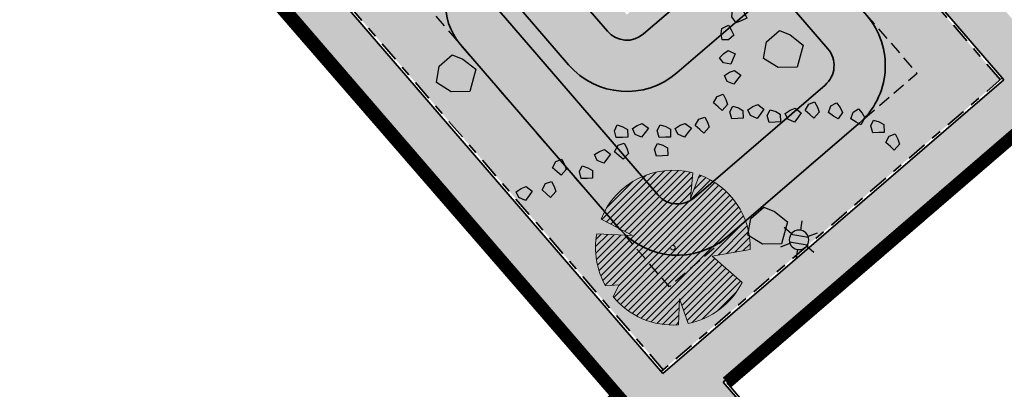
# Model space of a CAD drawing. Header units: metres. Extents: x 104013 to 104665, y 427946 to 428479.
# Tile 38 of 195: x 104315 to 104354, y 428109 to 428123. Entities that reach past the tile are written whole.
import ezdxf
from ezdxf.enums import TextEntityAlignment as Align

# ---------------------------------------------------------------- set-up
doc = ezdxf.new("R2010")
doc.units = ezdxf.units.M
doc.linetypes.add('DASHED', pattern=[0.75, 0.5, -0.25])
doc.linetypes.add('VH-OPSLUITBAND', pattern=[10, 4, -2, 2, -2])
doc.layers.add('_LAGE HAAG', color=90, linetype='Continuous')
doc.layers.add('_Spelen', color=10, linetype='Continuous')
for name, color, linetype, lineweight in [('GRENS BOMEN', 7, 'Continuous', 25), ('N-WE-GR-BOOM-S (Quercus phellos_Willow oak)', 117, 'Continuous', 0), ('N-WE-IE-MEUBILAIR_WEGMEUBILAIR_LICHTMAST-S', 7, 'Continuous', 25), ('N-WE-VH-KANTOPSLUITING_OPSLUITBAND-G', 150, 'VH-OPSLUITBAND', 35), ('N-WE-VH-VERHARDING-G', 7, 'Continuous', 35)]:
    doc.layers.add(name, color=color, linetype=linetype, lineweight=lineweight)
doc.layers.add('N-WE-GR-GRAS_KRUIDENRIJK-V', color=7, linetype='Continuous', lineweight=18, true_color=0xa5cd98)
doc.layers.add('PERGOLA', color=7, linetype='Continuous', lineweight=0, true_color=0x9e5c29)
doc.layers.add('N-WE-VH-VERHARDING-AP_VOETPAD', color=7, linetype='Continuous', true_color=0xdbdbdb)
doc.styles.add('NLCS-ISO', font='NLCS-ISO.ttf')

# ---------------------------------------------------------------- blocks, each defined once
blk = doc.blocks.new('SGR-BOOM_08')
h = blk.add_hatch()
h.set_pattern_fill('ANSI31', color=256, scale=0.1)
h.paths.add_polyline_path([(1.73, 4.728), (1.139, 3.207), (1.287, 4.867, 0.379438), (-4.678, 1.862), (-2.63, 0.785), (-4.954, 0.896, 0.174893), (-4.385, -2.474), (-3.502, -2.418), (-3.898, -3.187, 0.243959), (0.361, -5.022), (0.419, -3.33), (0.992, -4.936, 0.230155), (4.494, -2.27), (2.563, -0.55), (5.033, -0.13, 0.321944)])
h.paths.add_polyline_path([(0.15, 0, -1), (-0.15, 0, -1)], flags=16)
at = {"ltscale": 20, "flags": 128}
for points in [[(1.287, 4.867), (1.139, 3.207), (1.73, 4.728)], [(-4.954, 0.896), (-2.63, 0.785), (-4.678, 1.862)], [(5.033, -0.13), (2.563, -0.55), (4.494, -2.27)], [(-3.898, -3.187), (-3.502, -2.418), (-4.385, -2.474)], [(0.992, -4.936), (0.419, -3.33), (0.361, -5.022)]]:
    blk.add_lwpolyline(points, dxfattribs=at)
blk.add_lwpolyline([(5.033, -0.13, 0.321944), (1.73, 4.728, 0.321944)], format="xyb", dxfattribs=at)
blk.add_circle((0, 0), 0.15)
at = {"ltscale": 20}
for start, end in [(75.18441, 158.29895), (169.74905, 209.43023), (281.36007, 333.20465), (219.26669, 274.10684)]:
    blk.add_arc((0, 0), 5.035, start, end, dxfattribs=at)
blk = doc.blocks.new('stepping stone 2')
at = {"transparency": 33554559}
h = blk.add_hatch(color=256, dxfattribs=at)
h.dxf.hatch_style = 1
h.paths.add_polyline_path([(63.023, 5.191), (63.05, 5.308), (63.074, 5.408), (62.925, 5.443), (62.852, 5.37), (62.789, 5.274), (62.882, 5.191)])
blk.add_lwpolyline([(62.852, 5.37), (62.925, 5.443), (63.074, 5.408), (63.05, 5.308), (63.023, 5.191), (62.882, 5.191), (62.789, 5.274), (62.852, 5.37)])
blk = doc.blocks.new('boulders')
at = {"transparency": 33554559}
h = blk.add_hatch(color=256, dxfattribs=at)
h.dxf.hatch_style = 1
h.paths.add_polyline_path([(56.001, 1.685), (55.878, 2.32), (55.67, 2.718), (54.998, 2.718), (54.496, 2.302), (54.694, 1.658), (55.261, 1.184)])
blk.add_lwpolyline([(54.694, 1.658), (54.496, 2.302), (54.998, 2.718), (55.67, 2.718), (55.878, 2.32), (56.001, 1.685), (55.261, 1.184), (54.694, 1.658)])
blk = doc.blocks.new('N-SIE-WEG_LICHTMAST-SO')
h = blk.add_hatch(color=256)
h.paths.add_polyline_path([(1.16, 0.5, 0.658505), (-1.16, 0.5)])
h.paths.add_polyline_path([(-1.16, -0.5, 0.658505), (1.16, -0.5)])
at = {"flags": 128}
for points in [[(0, 1.27), (0, 2.53)], [(-2.19, 1.27), (-1.1, 0.63)], [(-1.16, 0.5), (1.16, 0.5)], [(1.1, 0.63), (2.19, 1.27)], [(-2.19, -1.27), (-1.1, -0.63)], [(-1.16, -0.5), (1.16, -0.5)], [(0, -1.27), (0, -2.53)], [(2.19, -1.27), (1.1, -0.63)]]:
    blk.add_lwpolyline(points, dxfattribs=at)
at = {"ltscale": 0.5}
blk.add_circle((0, 0), 1.27, dxfattribs=at)
at = {"style": 'NLCS-ISO'}
blk.add_attdef('TYPE', text='', height=1.8, dxfattribs=at).set_placement((0, 2.53), align=Align.BOTTOM_CENTER)

msp = doc.modelspace()

# ---------------------------------------------------------------- hatches: boundary and pattern name
at = {"layer": 'N-WE-GR-GRAS_KRUIDENRIJK-V'}
h = msp.add_hatch(color=256, dxfattribs=at)
h.dxf.hatch_style = 1
h.paths.add_polyline_path([(104334.797, 428127.989), (104335.176, 428128.315), (104334.513, 428129.086), (104328.075, 428123.545), (104340.403, 428109.263), (104353.563, 428120.582), (104345.765, 428129.615), (104341.909, 428126.298), (104342.235, 428125.919), (104338.984, 428123.122)])
h.paths.add_polyline_path([(104336.033, 428125.019), (104336.033, 428125.019), (104338.226, 428122.47, 0.414192), (104339.636, 428122.364), (104342.726, 428125.022, -0.414228), (104346.957, 428124.704), (104348.348, 428123.087, -0.414214), (104348.03, 428118.856), (104342.914, 428114.456, -0.4137), (104338.687, 428114.771), (104332.486, 428121.958, -1.001406)], flags=16)
h = msp.add_hatch(color=256, dxfattribs=at)
h.dxf.hatch_style = 1
h.paths.add_polyline_path([(104336.033, 428125.019, 1.001406), (104332.486, 428121.958), (104338.687, 428114.771, 0.4137), (104342.914, 428114.456), (104348.03, 428118.856, 0.414214), (104348.348, 428123.087), (104346.957, 428124.704, 0.414228), (104342.726, 428125.022), (104339.636, 428122.364, -0.414192), (104338.226, 428122.47)])
at = {"layer": 'N-WE-VH-VERHARDING-AP_VOETPAD'}
h = msp.add_hatch(color=256, dxfattribs=at)
h.dxf.hatch_style = 1
h.paths.add_polyline_path([(104349.535, 428100.915), (104342.75, 428108.775), (104355.722, 428119.933), (104360.049, 428114.916), (104377.168, 428129.644), (104398.432, 428104.941), (104405.339, 428110.888), (104407.394, 428108.501), (104408.758, 428109.675), (104406.703, 428112.062), (104413.609, 428118.009), (104392.344, 428142.713), (104410.172, 428158.057), (104408.868, 428159.573), (104420.58, 428169.653), (104419.163, 428170.808), (104405.42, 428158.98), (104406.724, 428157.464), (104391.17, 428144.077), (104389.865, 428145.593), (104375.312, 428133.068), (104370.964, 428138.108), (104369.827, 428137.13), (104375.485, 428130.571), (104360.238, 428117.453), (104355.911, 428122.47), (104355.069, 428121.745), (104331.904, 428148.581), (104321.601, 428138.837), (104319.54, 428141.017), (104318.232, 428139.78), (104320.293, 428137.6), (104316.516, 428134.028), (104340.204, 428106.585), (104341.385, 428107.601), (104346.995, 428101.103), (104330.937, 428087.287), (104329.903, 428088.49), (104328.478, 428087.264), (104322.493, 428094.205), (104321.355, 428093.226), (104327.341, 428086.286), (104298.584, 428061.545), (104299.888, 428060.029), (104286.888, 428048.844), (104288.065, 428047.483), (104303.336, 428060.621), (104302.032, 428062.137), (104316.929, 428074.953), (104336.792, 428051.864), (104343.181, 428057.365), (104345.236, 428054.978), (104346.6, 428056.152), (104344.545, 428058.54), (104350.934, 428064.041), (104332.111, 428085.922)])
h.paths.add_polyline_path([(104348.396, 428064.231), (104336.982, 428054.403), (104318.293, 428076.127), (104329.712, 428085.951)], flags=16)
h.paths.add_polyline_path([(104330.715, 428076.27), (104323.131, 428076.499), (104325.848, 428078.848, -0.414553), (104328.671, 428078.641)], flags=0)
h.paths.add_polyline_path([(104337.56, 428066.014), (104335.018, 428063.815), (104334.691, 428064.193), (104336.856, 428066.066), (104333.39, 428070.095), (104333.769, 428070.421)], flags=0)
h.paths.add_polyline_path([(104342.735, 428068.508), (104343.062, 428068.13), (104341.496, 428066.775), (104344.387, 428063.418), (104344.009, 428063.093), (104340.793, 428066.828)], flags=0)
h.paths.add_polyline_path([(104340.393, 428109.122), (104319.003, 428133.902), (104331.772, 428145.979), (104353.704, 428120.571)], flags=16)
h.paths.add_polyline_path([(104338.687, 428114.771), (104332.486, 428121.958, -1.001406), (104336.033, 428125.019), (104336.033, 428125.019), (104338.226, 428122.47, 0.414192), (104339.636, 428122.364), (104342.726, 428125.022, -0.414228), (104346.957, 428124.704), (104348.348, 428123.087, -0.414214), (104348.03, 428118.856), (104342.914, 428114.456, -0.4137)], flags=0)
h.paths.add_polyline_path([(104340.201, 428116.077), (104333.999, 428123.266, -1.002542), (104334.517, 428123.715), (104336.71, 428121.166, 0.414175), (104340.94, 428120.848), (104344.031, 428123.506, -0.414228), (104345.441, 428123.4), (104346.832, 428121.783, -0.414214), (104346.726, 428120.373), (104341.61, 428115.973, -0.4137)], flags=0)
h.paths.add_polyline_path([(104338.984, 428123.122), (104334.797, 428127.989), (104335.176, 428128.315), (104339.037, 428123.827), (104341.909, 428126.298), (104342.235, 428125.919)], flags=0)
h.paths.add_polyline_path([(104328.838, 428126.181), (104323.009, 428132.933), (104330.279, 428139.19), (104336.096, 428132.428), (104333.538, 428130.226)], flags=0)
h.paths.add_polyline_path([(104377.224, 428132.338), (104389.675, 428143.054), (104411.071, 428118.199), (104398.622, 428107.48)], flags=16)
h.paths.add_polyline_path([(104385.538, 428125.746), (104380.044, 428132.127), (104384.031, 428135.559), (104391.272, 428127.142)], flags=0)

# ---------------------------------------------------------------- linework, layer by layer
at = {"layer": '_LAGE HAAG', "const_width": 0.5, "flags": 128}
msp.add_lwpolyline([(104316.046, 428134.272), (104338.648, 428108.235), (104336.89, 428106.751)], dxfattribs=at)
at = {"layer": 'GRENS BOMEN', "color": 1, "linetype": 'DASHED', "flags": 128}
msp.add_lwpolyline([(104326.756, 428148.117), (104350.316, 428120.823), (104340.644, 428112.504), (104317.478, 428139.342)], dxfattribs=at)
at = {"layer": 'N-WE-VH-KANTOPSLUITING_OPSLUITBAND-G', "ltscale": 0.2, "flags": 128}
for points in [[(104353.563, 428120.582), (104331.699, 428145.91)], [(104340.194, 428106.445), (104316.117, 428134.338)], [(104340.403, 428109.263), (104319.076, 428133.971)], [(104353.639, 428120.647), (104340.327, 428109.197)], [(104355.712, 428119.792), (104342.891, 428108.765)], [(104342.891, 428108.765), (104349.677, 428100.904)]]:
    msp.add_lwpolyline(points, dxfattribs=at)
at = {"layer": 'N-WE-VH-VERHARDING-G', "flags": 128}
for points in [[(104353.704, 428120.571), (104331.772, 428145.979)], [(104340.204, 428106.585), (104316.124, 428134.483)], [(104340.393, 428109.122), (104319.003, 428133.902)], [(104353.704, 428120.571), (104340.393, 428109.122)], [(104355.722, 428119.933), (104342.75, 428108.775)], [(104342.75, 428108.775), (104349.601, 428100.839)]]:
    msp.add_lwpolyline(points, dxfattribs=at)
at = {"layer": 'N-WE-VH-VERHARDING-G'}
for points in [[(104336.033, 428125.019), (104338.226, 428122.47, 0.414192), (104339.636, 428122.364), (104342.726, 428125.022, -0.414228), (104346.957, 428124.704), (104348.348, 428123.087, -0.414214), (104348.03, 428118.856), (104342.914, 428114.456, -0.4137), (104338.687, 428114.771), (104332.481, 428121.963, -1), (104336.033, 428125.019)], [(104334.535, 428123.694), (104336.71, 428121.166, 0.414192), (104340.94, 428120.848), (104344.031, 428123.506, -0.414228), (104345.441, 428123.4), (104346.832, 428121.783, -0.414214), (104346.726, 428120.373), (104341.61, 428115.973, -0.4137), (104340.201, 428116.077), (104333.997, 428123.268, -0.998866), (104334.517, 428123.715, -0.998866)]]:
    msp.add_lwpolyline(points, format="xyb", dxfattribs=at)
at = {"layer": 'PERGOLA', "const_width": 0.5, "flags": 128}
for points in [[(104338.647, 428108.234), (104316.117, 428134.338)], [(104355.587, 428119.685), (104342.891, 428108.765)]]:
    msp.add_lwpolyline(points, dxfattribs=at)

# ---------------------------------------------------------------- block references
at = {"layer": '_Spelen', "transparency": 33554687, "xscale": 2, "yscale": 2, "zscale": 2}
for p, rotation in [((104260.434, 428218.386, 0), 306.1985770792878), ((104254.494, 428032.134, 0), 40.77630596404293), ((104217.19, 428133.752, 0), 349.5896968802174), ((104223.477, 428161.283, 0), 336.4327555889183), ((104392.674, 428235.716, 0), 241.855026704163), ((104224.386, 428159.95, 0), 336.4327555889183), ((104396.251, 428235.418, 0), 241.855026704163), ((104380.741, 428241.143, 0), 249.7505191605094), ((104299.92, 428237.937, 0), 285.2461465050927), ((104301.377, 428237.794, 0), 285.2461465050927), ((104225.843, 428159.807, 0), 336.4327555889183), ((104374.33, 428242.693, 0), 253.1512574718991), ((104219.877, 428159.212, 0), 336.4327555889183), ((104221.551, 428159.217, 0), 336.4327555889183), ((104391.959, 428234.828, 0), 241.855026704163), ((104305.419, 428237.389, 0), 285.2461465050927), ((104295.41, 428237.199, 0), 285.2461465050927), ((104297.085, 428237.204, 0), 285.2461465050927), ((104388.807, 428233.81, 0), 241.855026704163), ((104296.975, 428236.481, 0), 285.2461465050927), ((104399.392, 428234.17), 241.855026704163), ((104218.399, 428158.2, 0), 336.4327555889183), ((104386.38, 428233.184, 0), 241.855026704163), ((104294.04, 428235.6, 0), 285.2461465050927), ((104385.973, 428232.319, 0), 241.855026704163), ((104215.341, 428156.75, 0), 336.4327555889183)]:
    msp.add_blockref('stepping stone 2', p, dxfattribs=dict(at, rotation=rotation))
at = {"layer": '_Spelen', "transparency": 33554687, "rotation": 40.77630596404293}
for p in [(104304.558, 428084.077), (104291.784, 428083.136), (104303.945, 428077.184, 0)]:
    msp.add_blockref('boulders', p, dxfattribs=at)
at = {"layer": 'N-WE-GR-BOOM-S (Quercus phellos_Willow oak)', "xscale": 0.6, "yscale": 0.6, "zscale": 0.6}
msp.add_blockref('SGR-BOOM_08', (104340.783, 428114.027), dxfattribs=at)
at = {"layer": 'N-WE-IE-MEUBILAIR_WEGMEUBILAIR_LICHTMAST-S', "xscale": -0.3, "yscale": 0.3, "zscale": 0.3, "rotation": 350.2850831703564}
msp.add_blockref('N-SIE-WEG_LICHTMAST-SO', (104345.706, 428114.33, 0), dxfattribs=at)

doc.saveas('drawing.dxf')
